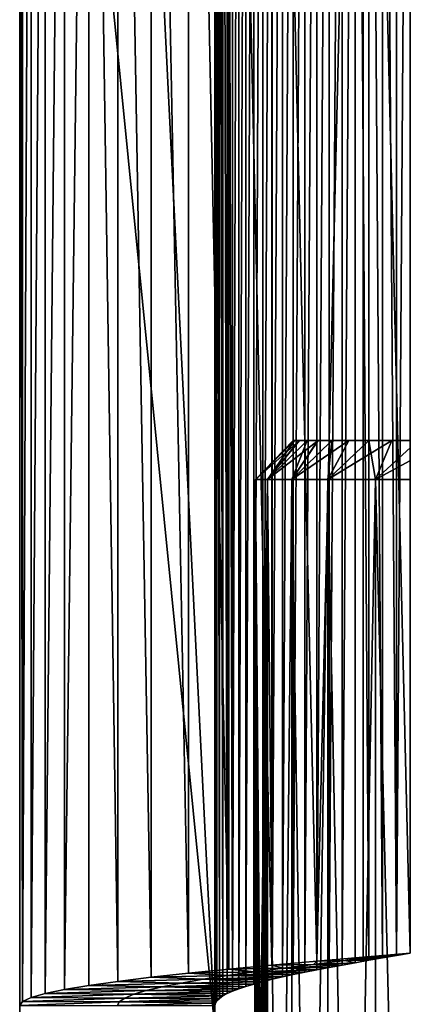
# Model space of a CAD drawing. Header units: millimetres. Extents: x -47 to 51, y -73 to 34.
# Tile 44 of 113: x -47 to -42, y 9 to 21. Entities that reach past the tile are written whole.
import ezdxf

# ---------------------------------------------------------------- set-up
doc = ezdxf.new("R2010")
doc.units = ezdxf.units.MM
doc.header["$LTSCALE"] = 65.185185
for name, color, linetype in [('1', 7, 'CONTINUOUS'), ('32', 7, 'CONTINUOUS'), ('33', 7, 'CONTINUOUS'), ('83', 7, 'CONTINUOUS'), ('84', 7, 'CONTINUOUS'), ('85', 7, 'CONTINUOUS'), ('88', 7, 'CONTINUOUS'), ('90', 7, 'CONTINUOUS'), ('91', 7, 'CONTINUOUS')]:
    doc.layers.add(name, color=color, linetype=linetype)

msp = doc.modelspace()

# ---------------------------------------------------------------- linework, layer by layer
at = {"layer": '1', "linetype": 'Continuous'}
for points in [[(-44, 3.5, 0), (-43.981, 15.5, -1.304), (-43.999, 3.492, -0.242), (-44, 3.5, 0)], [(-43.981, 15.5, -1.304), (-44, 3.5, 0), (-43.999, 3.491, 0.247), (-43.981, 15.5, -1.304)], [(-43.999, 3.492, -0.242), (-43.981, 15.5, -1.304), (-43.997, 3.468, -0.481), (-43.999, 3.492, -0.242)], [(-43.997, 3.466, 0.491), (-43.981, 15.5, -1.304), (-43.999, 3.491, 0.247), (-43.997, 3.466, 0.491)], [(-43.997, 3.468, -0.481), (-43.981, 15.5, -1.304), (-43.994, 3.428, -0.718), (-43.997, 3.468, -0.481)], [(-43.994, 3.425, 0.73), (-43.981, 15.5, -1.304), (-43.997, 3.466, 0.491), (-43.994, 3.425, 0.73)], [(-43.994, 3.428, -0.718), (-43.981, 15.5, -1.304), (-43.99, 3.371, -0.951), (-43.994, 3.428, -0.718)], [(-43.989, 3.367, 0.966), (-43.981, 15.5, -1.304), (-43.994, 3.425, 0.73), (-43.989, 3.367, 0.966)], [(-43.99, 3.371, -0.951), (-43.981, 15.5, -1.304), (-43.984, 3.298, -1.184), (-43.99, 3.371, -0.951)], [(-43.984, 3.292, 1.201), (-43.981, 15.5, -1.304), (-43.989, 3.367, 0.966), (-43.984, 3.292, 1.201)], [(-43.981, 15.5, 1.304), (-43.981, 15.5, -1.304), (-43.984, 3.292, 1.201), (-43.981, 15.5, 1.304)], [(-43.984, 3.298, -1.184), (-43.981, 15.5, -1.304), (-43.977, 3.209, -1.412), (-43.984, 3.298, -1.184)], [(-43.977, 3.201, 1.431), (-43.981, 15.5, 1.304), (-43.984, 3.292, 1.201), (-43.977, 3.201, 1.431)], [(-43.981, 15.5, -1.304), (-43.826, 15.5, -3.907), (-43.977, 3.209, -1.412), (-43.981, 15.5, -1.304)], [(-43.826, 15.5, 3.907), (-43.981, 15.5, 1.304), (-43.863, 0.691, 3.47), (-43.826, 15.5, 3.907)], [(-43.863, 0.691, 3.47), (-43.981, 15.5, 1.304), (-43.873, 1.148, 3.344), (-43.863, 0.691, 3.47)], [(-43.873, 1.148, 3.344), (-43.981, 15.5, 1.304), (-43.887, 1.584, 3.157), (-43.873, 1.148, 3.344)], [(-43.887, 1.584, 3.157), (-43.981, 15.5, 1.304), (-43.904, 1.992, 2.911), (-43.887, 1.584, 3.157)], [(-43.904, 1.992, 2.911), (-43.981, 15.5, 1.304), (-43.923, 2.364, 2.61), (-43.904, 1.992, 2.911)], [(-43.923, 2.364, 2.61), (-43.981, 15.5, 1.304), (-43.942, 2.693, 2.26), (-43.923, 2.364, 2.61)], [(-43.942, 2.693, 2.26), (-43.981, 15.5, 1.304), (-43.951, 2.841, 2.067), (-43.942, 2.693, 2.26)], [(-43.951, 2.841, 2.067), (-43.981, 15.5, 1.304), (-43.961, 2.976, 1.863), (-43.951, 2.841, 2.067)], [(-43.961, 2.976, 1.863), (-43.981, 15.5, 1.304), (-43.969, 3.096, 1.651), (-43.961, 2.976, 1.863)], [(-43.969, 3.096, 1.651), (-43.981, 15.5, 1.304), (-43.977, 3.201, 1.431), (-43.969, 3.096, 1.651)], [(-43.977, 3.209, -1.412), (-43.826, 15.5, -3.907), (-43.97, 3.106, -1.632), (-43.977, 3.209, -1.412)], [(-43.97, 3.106, -1.632), (-43.826, 15.5, -3.907), (-43.961, 2.988, -1.843), (-43.97, 3.106, -1.632)], [(-43.961, 2.988, -1.843), (-43.826, 15.5, -3.907), (-43.952, 2.854, -2.048), (-43.961, 2.988, -1.843)], [(-43.952, 2.854, -2.048), (-43.826, 15.5, -3.907), (-43.943, 2.709, -2.242), (-43.952, 2.854, -2.048)], [(-43.943, 2.709, -2.242), (-43.826, 15.5, -3.907), (-43.933, 2.553, -2.422), (-43.943, 2.709, -2.242)], [(-43.933, 2.553, -2.422), (-43.826, 15.5, -3.907), (-43.924, 2.385, -2.591), (-43.933, 2.553, -2.422)], [(-43.924, 2.385, -2.591), (-43.826, 15.5, -3.907), (-43.914, 2.207, -2.748), (-43.924, 2.385, -2.591)], [(-43.914, 2.207, -2.748), (-43.826, 15.5, -3.907), (-43.905, 2.019, -2.892), (-43.914, 2.207, -2.748)], [(-43.905, 2.019, -2.892), (-43.826, 15.5, -3.907), (-43.896, 1.822, -3.022), (-43.905, 2.019, -2.892)], [(-43.896, 1.822, -3.022), (-43.826, 15.5, -3.907), (-43.888, 1.614, -3.141), (-43.896, 1.822, -3.022)], [(-43.888, 1.614, -3.141), (-43.826, 15.5, -3.907), (-43.88, 1.398, -3.245), (-43.888, 1.614, -3.141)], [(-43.88, 1.398, -3.245), (-43.826, 15.5, -3.907), (-43.874, 1.179, -3.333), (-43.88, 1.398, -3.245)], [(-43.874, 1.179, -3.333), (-43.826, 15.5, -3.907), (-43.868, 0.952, -3.406), (-43.874, 1.179, -3.333)], [(-43.868, 0.952, -3.406), (-43.826, 15.5, -3.907), (-43.863, 0.72, -3.464), (-43.868, 0.952, -3.406)], [(-43.863, 0.72, -3.464), (-43.826, 15.5, -3.907), (-43.86, 0.486, -3.506), (-43.863, 0.72, -3.464)], [(-43.858, 0.223, 3.533), (-43.826, 15.5, 3.907), (-43.863, 0.691, 3.47), (-43.858, 0.223, 3.533)], [(-43.86, 0.486, -3.506), (-43.826, 15.5, -3.907), (-43.858, 0.251, -3.531), (-43.86, 0.486, -3.506)], [(-43.858, 0.251, -3.531), (-43.826, 15.5, -3.907), (-43.857, 0.014, -3.54), (-43.858, 0.251, -3.531)], [(-43.826, -15.5, 3.907), (-43.826, 15.5, 3.907), (-43.858, 0.223, 3.533), (-43.826, -15.5, 3.907)], [(-43.826, 15.5, -3.907), (-43.826, -15.5, -3.907), (-43.857, 0.014, -3.54), (-43.826, 15.5, -3.907)], [(-43.826, 15.5, -3.907), (-43.518, 15.5, -6.496), (-43.826, -15.5, -3.907), (-43.826, 15.5, -3.907)], [(-43.826, -15.5, -3.907), (-43.518, 15.5, -6.496), (-43.518, -15.5, -6.496), (-43.826, -15.5, -3.907)], [(-43.518, 15.5, 6.496), (-43.826, 15.5, 3.907), (-43.518, -15.5, 6.496), (-43.518, 15.5, 6.496)], [(-43.518, -15.5, 6.496), (-43.826, 15.5, 3.907), (-43.826, -15.5, 3.907), (-43.518, -15.5, 6.496)], [(-43.518, 15.5, -6.496), (-43.056, 15.5, -9.063), (-43.518, -15.5, -6.496), (-43.518, 15.5, -6.496)], [(-43.518, -15.5, -6.496), (-43.056, 15.5, -9.063), (-43.056, -15.5, -9.063), (-43.518, -15.5, -6.496)], [(-43.056, 15.5, 9.063), (-43.518, 15.5, 6.496), (-43.056, -15.5, 9.063), (-43.056, 15.5, 9.063)], [(-43.056, -15.5, 9.063), (-43.518, 15.5, 6.496), (-43.518, -15.5, 6.496), (-43.056, -15.5, 9.063)], [(-43.056, 15.5, -9.063), (-42.444, 15.5, -11.598), (-43.056, -15.5, -9.063), (-43.056, 15.5, -9.063)], [(-43.056, -15.5, -9.063), (-42.444, 15.5, -11.598), (-42.444, -15.5, -11.598), (-43.056, -15.5, -9.063)], [(-42.444, 15.5, 11.598), (-43.056, 15.5, 9.063), (-42.444, -15.5, 11.598), (-42.444, 15.5, 11.598)], [(-42.444, -15.5, 11.598), (-43.056, 15.5, 9.063), (-43.056, -15.5, 9.063), (-42.444, -15.5, 11.598)], [(-42.444, 15.5, -11.598), (-41.682, 15.5, -14.092), (-42.444, -15.5, -11.598), (-42.444, 15.5, -11.598)], [(-42.444, -15.5, -11.598), (-41.682, 15.5, -14.092), (-41.682, -15.5, -14.092), (-42.444, -15.5, -11.598)], [(-41.682, 15.5, 14.092), (-42.444, 15.5, 11.598), (-41.682, -15.5, 14.092), (-41.682, 15.5, 14.092)], [(-41.682, -15.5, 14.092), (-42.444, 15.5, 11.598), (-42.444, -15.5, 11.598), (-41.682, -15.5, 14.092)]]:
    msp.add_3dface(points, dxfattribs=at)
at = {"layer": '32', "linetype": 'Continuous'}
for points in [[(-43.5, 16, -0.009), (-43.48, 16, 1.307), (-43.48, 16, -1.325), (-43.5, 16, -0.009)], [(-43.48, 16, 1.307), (-43.421, 16, 2.62), (-43.48, 16, -1.325), (-43.48, 16, 1.307)], [(-43.48, 16, -1.325), (-43.421, 16, 2.62), (-43.42, 16, -2.638), (-43.48, 16, -1.325)], [(-43.421, 16, 2.62), (-43.322, 16, 3.929), (-43.42, 16, -2.638), (-43.421, 16, 2.62)], [(-43.42, 16, -2.638), (-43.322, 16, 3.929), (-43.321, 16, -3.945), (-43.42, 16, -2.638)], [(-43.322, 16, 3.929), (-43.183, 16, 5.238), (-43.321, 16, -3.945), (-43.322, 16, 3.929)], [(-43.321, 16, -3.945), (-43.183, 16, 5.238), (-43.181, 16, -5.253), (-43.321, 16, -3.945)], [(-43.183, 16, 5.238), (-43.005, 16, 6.544), (-43.181, 16, -5.253), (-43.183, 16, 5.238)], [(-43.181, 16, -5.253), (-43.005, 16, 6.544), (-43.003, 16, -6.556), (-43.181, 16, -5.253)], [(-43.005, 16, 6.544), (-42.787, 16, 7.842), (-43.003, 16, -6.556), (-43.005, 16, 6.544)], [(-43.003, 16, -6.556), (-42.787, 16, 7.842), (-42.785, 16, -7.853), (-43.003, 16, -6.556)], [(-42.787, 16, 7.842), (-42.531, 16, 9.131), (-42.785, 16, -7.853), (-42.787, 16, 7.842)], [(-42.785, 16, -7.853), (-42.531, 16, 9.131), (-42.529, 16, -9.139), (-42.785, 16, -7.853)], [(-42.531, 16, 9.131), (-42.235, 16, 10.412), (-42.529, 16, -9.139), (-42.531, 16, 9.131)], [(-42.529, 16, -9.139), (-42.235, 16, 10.412), (-42.234, 16, -10.418), (-42.529, 16, -9.139)], [(-42.235, 16, 10.412), (-41.9, 16, 11.687), (-42.234, 16, -10.418), (-42.235, 16, 10.412)], [(-42.234, 16, -10.418), (-41.9, 16, 11.687), (-41.899, 16, -11.691), (-42.234, 16, -10.418)]]:
    msp.add_3dface(points, dxfattribs=at)
at = {"layer": '33', "linetype": 'Continuous'}
for points in [[(-43.826, 15.5, -3.907), (-43.981, 15.5, -1.304), (-43.42, 16, -2.638), (-43.826, 15.5, -3.907)], [(-43.981, 15.5, -1.304), (-43.981, 15.5, 1.304), (-43.5, 16, -0.009), (-43.981, 15.5, -1.304)], [(-43.981, 15.5, -1.304), (-43.5, 16, -0.009), (-43.48, 16, -1.325), (-43.981, 15.5, -1.304)], [(-43.981, 15.5, -1.304), (-43.48, 16, -1.325), (-43.42, 16, -2.638), (-43.981, 15.5, -1.304)], [(-43.981, 15.5, 1.304), (-43.826, 15.5, 3.907), (-43.48, 16, 1.307), (-43.981, 15.5, 1.304)], [(-43.981, 15.5, 1.304), (-43.48, 16, 1.307), (-43.5, 16, -0.009), (-43.981, 15.5, 1.304)], [(-43.518, 15.5, -6.496), (-43.826, 15.5, -3.907), (-43.181, 16, -5.253), (-43.518, 15.5, -6.496)], [(-43.826, 15.5, -3.907), (-43.42, 16, -2.638), (-43.321, 16, -3.945), (-43.826, 15.5, -3.907)], [(-43.826, 15.5, -3.907), (-43.321, 16, -3.945), (-43.181, 16, -5.253), (-43.826, 15.5, -3.907)], [(-43.826, 15.5, 3.907), (-43.518, 15.5, 6.496), (-43.322, 16, 3.929), (-43.826, 15.5, 3.907)], [(-43.826, 15.5, 3.907), (-43.322, 16, 3.929), (-43.421, 16, 2.62), (-43.826, 15.5, 3.907)], [(-43.826, 15.5, 3.907), (-43.421, 16, 2.62), (-43.48, 16, 1.307), (-43.826, 15.5, 3.907)], [(-43.056, 15.5, -9.063), (-43.518, 15.5, -6.496), (-42.785, 16, -7.853), (-43.056, 15.5, -9.063)], [(-43.518, 15.5, -6.496), (-43.181, 16, -5.253), (-43.003, 16, -6.556), (-43.518, 15.5, -6.496)], [(-43.518, 15.5, -6.496), (-43.003, 16, -6.556), (-42.785, 16, -7.853), (-43.518, 15.5, -6.496)], [(-43.518, 15.5, 6.496), (-43.056, 15.5, 9.063), (-43.005, 16, 6.544), (-43.518, 15.5, 6.496)], [(-43.518, 15.5, 6.496), (-43.005, 16, 6.544), (-43.183, 16, 5.238), (-43.518, 15.5, 6.496)], [(-43.518, 15.5, 6.496), (-43.183, 16, 5.238), (-43.322, 16, 3.929), (-43.518, 15.5, 6.496)], [(-42.444, 15.5, -11.598), (-43.056, 15.5, -9.063), (-42.234, 16, -10.418), (-42.444, 15.5, -11.598)], [(-43.056, 15.5, -9.063), (-42.785, 16, -7.853), (-42.529, 16, -9.139), (-43.056, 15.5, -9.063)], [(-43.056, 15.5, -9.063), (-42.529, 16, -9.139), (-42.234, 16, -10.418), (-43.056, 15.5, -9.063)], [(-43.056, 15.5, 9.063), (-42.444, 15.5, 11.598), (-42.531, 16, 9.131), (-43.056, 15.5, 9.063)], [(-43.056, 15.5, 9.063), (-42.531, 16, 9.131), (-42.787, 16, 7.842), (-43.056, 15.5, 9.063)], [(-43.056, 15.5, 9.063), (-42.787, 16, 7.842), (-43.005, 16, 6.544), (-43.056, 15.5, 9.063)], [(-42.444, 15.5, 11.598), (-42.235, 16, 10.412), (-42.531, 16, 9.131), (-42.444, 15.5, 11.598)], [(-41.682, 15.5, -14.092), (-42.444, 15.5, -11.598), (-41.527, 16, -12.952), (-41.682, 15.5, -14.092)], [(-42.444, 15.5, -11.598), (-42.234, 16, -10.418), (-41.899, 16, -11.691), (-42.444, 15.5, -11.598)], [(-42.444, 15.5, -11.598), (-41.899, 16, -11.691), (-41.527, 16, -12.952), (-42.444, 15.5, -11.598)], [(-42.444, 15.5, 11.598), (-41.682, 15.5, 14.092), (-41.9, 16, 11.687), (-42.444, 15.5, 11.598)], [(-42.444, 15.5, 11.598), (-41.9, 16, 11.687), (-42.235, 16, 10.412), (-42.444, 15.5, 11.598)]]:
    msp.add_3dface(points, dxfattribs=at)
at = {"layer": '83', "linetype": 'Continuous'}
for points in [[(-43.773, 9.284, 72.175), (-43.239, 9.295, 71.04), (-43.197, 9.336, 72.355), (-43.773, 9.284, 72.175)], [(-42.835, 9.343, 71.156), (-43.239, 9.295, 71.04), (-42.704, 9.317, 69.899), (-42.835, 9.343, 71.156)], [(-43.239, 9.295, 71.04), (-42.835, 9.343, 71.156), (-43.197, 9.336, 72.355), (-43.239, 9.295, 71.04)], [(-43.197, 9.336, 72.355), (-42.835, 9.343, 71.156), (-42.603, 9.387, 72.464), (-43.197, 9.336, 72.355)], [(-42.42, 9.391, 71.226), (-42.835, 9.343, 71.156), (-42.356, 9.378, 69.975), (-42.42, 9.391, 71.226)], [(-42.835, 9.343, 71.156), (-42.42, 9.391, 71.226), (-42.603, 9.387, 72.464), (-42.835, 9.343, 71.156)], [(-42.356, 9.378, 69.975), (-42.835, 9.343, 71.156), (-42.531, 9.348, 69.943), (-42.356, 9.378, 69.975)], [(-42.531, 9.348, 69.943), (-42.835, 9.343, 71.156), (-42.704, 9.317, 69.899), (-42.531, 9.348, 69.943)], [(-42, 9.439, 71.25), (-42, 9.439, 72.5), (-42.603, 9.387, 72.464), (-42, 9.439, 71.25)], [(-42.42, 9.391, 71.226), (-42, 9.439, 71.25), (-42.603, 9.387, 72.464), (-42.42, 9.391, 71.226)], [(-42, 9.439, 70), (-42, 9.439, 71.25), (-42.42, 9.391, 71.226), (-42, 9.439, 70)], [(-42, 9.439, 70), (-42.42, 9.391, 71.226), (-42.178, 9.409, 69.994), (-42, 9.439, 70)], [(-42.178, 9.409, 69.994), (-42.42, 9.391, 71.226), (-42.356, 9.378, 69.975), (-42.178, 9.409, 69.994)], [(-44.84, 9.181, 71.615), (-43.995, 9.2, 70.675), (-44.324, 9.233, 71.927), (-44.84, 9.181, 71.615)], [(-44.338, 9.152, 70.432), (-43.995, 9.2, 70.675), (-44.84, 9.181, 71.615), (-44.338, 9.152, 70.432)], [(-43.995, 9.2, 70.675), (-44.338, 9.152, 70.432), (-43.351, 9.195, 69.603), (-43.995, 9.2, 70.675)], [(-44.324, 9.233, 71.927), (-43.627, 9.248, 70.879), (-43.773, 9.284, 72.175), (-44.324, 9.233, 71.927)], [(-43.995, 9.2, 70.675), (-43.627, 9.248, 70.879), (-44.324, 9.233, 71.927), (-43.995, 9.2, 70.675)], [(-43.627, 9.248, 70.879), (-43.995, 9.2, 70.675), (-43.198, 9.226, 69.694), (-43.627, 9.248, 70.879)], [(-43.198, 9.226, 69.694), (-43.995, 9.2, 70.675), (-43.351, 9.195, 69.603), (-43.198, 9.226, 69.694)], [(-43.627, 9.248, 70.879), (-43.239, 9.295, 71.04), (-43.773, 9.284, 72.175), (-43.627, 9.248, 70.879)], [(-43.239, 9.295, 71.04), (-43.627, 9.248, 70.879), (-42.874, 9.287, 69.842), (-43.239, 9.295, 71.04)], [(-42.874, 9.287, 69.842), (-43.627, 9.248, 70.879), (-43.038, 9.256, 69.774), (-42.874, 9.287, 69.842)], [(-43.038, 9.256, 69.774), (-43.627, 9.248, 70.879), (-43.198, 9.226, 69.694), (-43.038, 9.256, 69.774)], [(-42.704, 9.317, 69.899), (-43.239, 9.295, 71.04), (-42.874, 9.287, 69.842), (-42.704, 9.317, 69.899)], [(-46.115, 9.027, 70.34), (-44.932, 9.056, 69.838), (-45.743, 9.078, 70.816), (-46.115, 9.027, 70.34)], [(-45.743, 9.078, 70.816), (-44.652, 9.104, 70.152), (-45.316, 9.13, 71.242), (-45.743, 9.078, 70.816)], [(-44.932, 9.056, 69.838), (-44.652, 9.104, 70.152), (-45.743, 9.078, 70.816), (-44.932, 9.056, 69.838)], [(-45.316, 9.13, 71.242), (-44.338, 9.152, 70.432), (-44.84, 9.181, 71.615), (-45.316, 9.13, 71.242)], [(-44.652, 9.104, 70.152), (-44.338, 9.152, 70.432), (-45.316, 9.13, 71.242), (-44.652, 9.104, 70.152)], [(-44.652, 9.104, 70.152), (-44.932, 9.056, 69.838), (-43.889, 9.074, 69.137), (-44.652, 9.104, 70.152)], [(-43.889, 9.074, 69.137), (-44.932, 9.056, 69.838), (-44.001, 9.043, 68.998), (-43.889, 9.074, 69.137)], [(-44.338, 9.152, 70.432), (-44.652, 9.104, 70.152), (-43.637, 9.135, 69.39), (-44.338, 9.152, 70.432)], [(-43.637, 9.135, 69.39), (-44.652, 9.104, 70.152), (-43.768, 9.104, 69.268), (-43.637, 9.135, 69.39)], [(-43.768, 9.104, 69.268), (-44.652, 9.104, 70.152), (-43.889, 9.074, 69.137), (-43.768, 9.104, 69.268)], [(-43.351, 9.195, 69.603), (-44.338, 9.152, 70.432), (-43.498, 9.165, 69.501), (-43.351, 9.195, 69.603)], [(-43.498, 9.165, 69.501), (-44.338, 9.152, 70.432), (-43.637, 9.135, 69.39), (-43.498, 9.165, 69.501)], [(-46.675, 8.924, 69.273), (-45.379, 8.96, 69.127), (-46.427, 8.975, 69.824), (-46.675, 8.924, 69.273)], [(-45.54, 8.913, 68.738), (-45.379, 8.96, 69.127), (-46.675, 8.924, 69.273), (-45.54, 8.913, 68.738)], [(-46.427, 8.975, 69.824), (-45.175, 9.008, 69.495), (-46.115, 9.027, 70.34), (-46.427, 8.975, 69.824)], [(-45.379, 8.96, 69.127), (-45.175, 9.008, 69.495), (-46.427, 8.975, 69.824), (-45.379, 8.96, 69.127)], [(-45.175, 9.008, 69.495), (-44.932, 9.056, 69.838), (-46.115, 9.027, 70.34), (-45.175, 9.008, 69.495)], [(-45.379, 8.96, 69.127), (-45.54, 8.913, 68.738), (-44.274, 8.952, 68.538), (-45.379, 8.96, 69.127)], [(-44.274, 8.952, 68.538), (-45.54, 8.913, 68.738), (-44.342, 8.921, 68.374), (-44.274, 8.952, 68.538)], [(-45.175, 9.008, 69.495), (-45.379, 8.96, 69.127), (-44.194, 8.982, 68.698), (-45.175, 9.008, 69.495)], [(-44.194, 8.982, 68.698), (-45.379, 8.96, 69.127), (-44.274, 8.952, 68.538), (-44.194, 8.982, 68.698)], [(-44.932, 9.056, 69.838), (-45.175, 9.008, 69.495), (-44.001, 9.043, 68.998), (-44.932, 9.056, 69.838)], [(-44.001, 9.043, 68.998), (-45.175, 9.008, 69.495), (-44.103, 9.013, 68.852), (-44.001, 9.043, 68.998)], [(-44.103, 9.013, 68.852), (-45.175, 9.008, 69.495), (-44.194, 8.982, 68.698), (-44.103, 9.013, 68.852)], [(-47, 8.769, 67.5), (-45.726, 8.817, 67.92), (-46.964, 8.821, 68.103), (-47, 8.769, 67.5)], [(-46.964, 8.821, 68.103), (-45.656, 8.865, 68.334), (-46.855, 8.872, 68.697), (-46.964, 8.821, 68.103)], [(-45.726, 8.817, 67.92), (-45.656, 8.865, 68.334), (-46.964, 8.821, 68.103), (-45.726, 8.817, 67.92)], [(-46.855, 8.872, 68.697), (-45.54, 8.913, 68.738), (-46.675, 8.924, 69.273), (-46.855, 8.872, 68.697)], [(-45.656, 8.865, 68.334), (-45.54, 8.913, 68.738), (-46.855, 8.872, 68.697), (-45.656, 8.865, 68.334)], [(-45.656, 8.865, 68.334), (-45.726, 8.817, 67.92), (-44.443, 8.86, 68.031), (-45.656, 8.865, 68.334)], [(-44.443, 8.86, 68.031), (-45.726, 8.817, 67.92), (-44.475, 8.83, 67.856), (-44.443, 8.86, 68.031)], [(-44.475, 8.83, 67.856), (-45.726, 8.817, 67.92), (-44.494, 8.8, 67.678), (-44.475, 8.83, 67.856)], [(-45.54, 8.913, 68.738), (-45.656, 8.865, 68.334), (-44.399, 8.891, 68.204), (-45.54, 8.913, 68.738)], [(-44.399, 8.891, 68.204), (-45.656, 8.865, 68.334), (-44.443, 8.86, 68.031), (-44.399, 8.891, 68.204)], [(-44.342, 8.921, 68.374), (-45.54, 8.913, 68.738), (-44.399, 8.891, 68.204), (-44.342, 8.921, 68.374)], [(-45.75, 8.769, 67.5), (-45.726, 8.817, 67.92), (-47, 8.769, 67.5), (-45.75, 8.769, 67.5)], [(-45.726, 8.817, 67.92), (-45.75, 8.769, 67.5), (-44.494, 8.8, 67.678), (-45.726, 8.817, 67.92)], [(-45.75, 8.769, 67.5), (-44.5, 8.769, 67.5), (-44.494, 8.8, 67.678), (-45.75, 8.769, 67.5)]]:
    msp.add_3dface(points, dxfattribs=at)
at = {"layer": '84', "linetype": 'Continuous'}
for points in [[(-42.178, 34.399, 69.994), (-42.178, 9.409, 69.994), (-42.356, 34.358, 69.975), (-42.178, 34.399, 69.994)], [(-42, 34.439, 70), (-42, 9.439, 70), (-42.178, 9.409, 69.994), (-42, 34.439, 70)], [(-42, 34.439, 70), (-42.178, 9.409, 69.994), (-42.178, 34.399, 69.994), (-42, 34.439, 70)], [(-42.704, 9.317, 69.899), (-42.874, 9.287, 69.842), (-42.704, 34.277, 69.899), (-42.704, 9.317, 69.899)], [(-42.704, 34.277, 69.899), (-42.874, 9.287, 69.842), (-42.874, 34.237, 69.842), (-42.704, 34.277, 69.899)], [(-42.531, 34.318, 69.943), (-42.531, 9.348, 69.943), (-42.704, 34.277, 69.899), (-42.531, 34.318, 69.943)], [(-42.531, 9.348, 69.943), (-42.704, 9.317, 69.899), (-42.704, 34.277, 69.899), (-42.531, 9.348, 69.943)], [(-42.356, 34.358, 69.975), (-42.356, 9.378, 69.975), (-42.531, 34.318, 69.943), (-42.356, 34.358, 69.975)], [(-42.356, 9.378, 69.975), (-42.531, 9.348, 69.943), (-42.531, 34.318, 69.943), (-42.356, 9.378, 69.975)], [(-42.178, 9.409, 69.994), (-42.356, 9.378, 69.975), (-42.356, 34.358, 69.975), (-42.178, 9.409, 69.994)], [(-43.198, 34.156, 69.694), (-43.351, 9.195, 69.603), (-43.352, 34.116, 69.603), (-43.198, 34.156, 69.694)], [(-43.198, 9.226, 69.694), (-43.351, 9.195, 69.603), (-43.198, 34.156, 69.694), (-43.198, 9.226, 69.694)], [(-43.038, 9.256, 69.774), (-43.198, 9.226, 69.694), (-43.039, 34.197, 69.774), (-43.038, 9.256, 69.774)], [(-43.039, 34.197, 69.774), (-43.198, 9.226, 69.694), (-43.198, 34.156, 69.694), (-43.039, 34.197, 69.774)], [(-42.874, 34.237, 69.842), (-43.038, 9.256, 69.774), (-43.039, 34.197, 69.774), (-42.874, 34.237, 69.842)], [(-42.874, 9.287, 69.842), (-43.038, 9.256, 69.774), (-42.874, 34.237, 69.842), (-42.874, 9.287, 69.842)], [(-43.637, 9.135, 69.39), (-43.768, 9.104, 69.268), (-43.637, 34.035, 69.389), (-43.637, 9.135, 69.39)], [(-43.637, 34.035, 69.389), (-43.768, 9.104, 69.268), (-43.768, 33.994, 69.268), (-43.637, 34.035, 69.389)], [(-43.498, 9.165, 69.501), (-43.637, 9.135, 69.39), (-43.498, 34.075, 69.501), (-43.498, 9.165, 69.501)], [(-43.498, 34.075, 69.501), (-43.637, 9.135, 69.39), (-43.637, 34.035, 69.389), (-43.498, 34.075, 69.501)], [(-43.351, 9.195, 69.603), (-43.498, 9.165, 69.501), (-43.352, 34.116, 69.603), (-43.351, 9.195, 69.603)], [(-43.352, 34.116, 69.603), (-43.498, 9.165, 69.501), (-43.498, 34.075, 69.501), (-43.352, 34.116, 69.603)], [(-44.001, 9.043, 68.998), (-44.103, 9.013, 68.852), (-44.001, 33.914, 68.998), (-44.001, 9.043, 68.998)], [(-44.001, 33.914, 68.998), (-44.103, 9.013, 68.852), (-44.103, 33.873, 68.851), (-44.001, 33.914, 68.998)], [(-43.889, 9.074, 69.137), (-44.001, 9.043, 68.998), (-43.89, 33.954, 69.137), (-43.889, 9.074, 69.137)], [(-43.89, 33.954, 69.137), (-44.001, 9.043, 68.998), (-44.001, 33.914, 68.998), (-43.89, 33.954, 69.137)], [(-43.768, 33.994, 69.268), (-43.889, 9.074, 69.137), (-43.89, 33.954, 69.137), (-43.768, 33.994, 69.268)], [(-43.768, 9.104, 69.268), (-43.889, 9.074, 69.137), (-43.768, 33.994, 69.268), (-43.768, 9.104, 69.268)], [(-44.274, 33.793, 68.538), (-44.274, 8.952, 68.538), (-44.342, 33.752, 68.374), (-44.274, 33.793, 68.538)], [(-44.194, 8.982, 68.698), (-44.274, 8.952, 68.538), (-44.194, 33.833, 68.698), (-44.194, 8.982, 68.698)], [(-44.194, 33.833, 68.698), (-44.274, 8.952, 68.538), (-44.274, 33.793, 68.538), (-44.194, 33.833, 68.698)], [(-44.103, 9.013, 68.852), (-44.194, 8.982, 68.698), (-44.103, 33.873, 68.851), (-44.103, 9.013, 68.852)], [(-44.103, 33.873, 68.851), (-44.194, 8.982, 68.698), (-44.194, 33.833, 68.698), (-44.103, 33.873, 68.851)], [(-44.443, 33.671, 68.031), (-44.443, 8.86, 68.031), (-44.475, 33.631, 67.856), (-44.443, 33.671, 68.031)], [(-44.399, 33.712, 68.204), (-44.399, 8.891, 68.204), (-44.443, 33.671, 68.031), (-44.399, 33.712, 68.204)], [(-44.399, 8.891, 68.204), (-44.443, 8.86, 68.031), (-44.443, 33.671, 68.031), (-44.399, 8.891, 68.204)], [(-44.342, 33.752, 68.374), (-44.342, 8.921, 68.374), (-44.399, 33.712, 68.204), (-44.342, 33.752, 68.374)], [(-44.342, 8.921, 68.374), (-44.399, 8.891, 68.204), (-44.399, 33.712, 68.204), (-44.342, 8.921, 68.374)], [(-44.274, 8.952, 68.538), (-44.342, 8.921, 68.374), (-44.342, 33.752, 68.374), (-44.274, 8.952, 68.538)], [(-44.494, 8.8, 67.678), (-44.5, 8.769, 67.5), (-44.494, 33.591, 67.678), (-44.494, 8.8, 67.678)], [(-44.5, 8.769, 67.5), (-44.5, 33.55, 67.5), (-44.494, 33.591, 67.678), (-44.5, 8.769, 67.5)], [(-44.475, 33.631, 67.856), (-44.475, 8.83, 67.856), (-44.494, 33.591, 67.678), (-44.475, 33.631, 67.856)], [(-44.475, 8.83, 67.856), (-44.494, 8.8, 67.678), (-44.494, 33.591, 67.678), (-44.475, 8.83, 67.856)], [(-44.443, 8.86, 68.031), (-44.475, 8.83, 67.856), (-44.475, 33.631, 67.856), (-44.443, 8.86, 68.031)]]:
    msp.add_3dface(points, dxfattribs=at)
at = {"layer": '85', "linetype": 'Continuous'}
for points in [[(-44.5, 33.55, 67.5), (-44.5, 8.769, 67.5), (-44.5, -8.693, 2.329), (-44.5, 33.55, 67.5)], [(-44.5, 33.55, 67.5), (-44.5, -8.693, 2.329), (-44.5, -0.441, 3.068), (-44.5, 33.55, 67.5)], [(-44.5, 8.48, -3.015), (-44.5, 33.55, 67.5), (-44.5, 2.82, -1.288), (-44.5, 8.48, -3.015)], [(-44.5, 3.1), (-44.5, 33.55, 67.5), (-44.5, 3.068, 0.441), (-44.5, 3.1)], [(-44.5, 33.55, 67.5), (-44.5, 3.1), (-44.5, 3.068, -0.441), (-44.5, 33.55, 67.5)], [(-44.5, 3.068, 0.441), (-44.5, 33.55, 67.5), (-44.5, 2.974, 0.873), (-44.5, 3.068, 0.441)], [(-44.5, 2.974, 0.873), (-44.5, 33.55, 67.5), (-44.5, 2.82, 1.288), (-44.5, 2.974, 0.873)], [(-44.5, 2.82, 1.288), (-44.5, 33.55, 67.5), (-44.5, 2.608, 1.676), (-44.5, 2.82, 1.288)], [(-44.5, 2.608, 1.676), (-44.5, 33.55, 67.5), (-44.5, 2.343, 2.03), (-44.5, 2.608, 1.676)], [(-44.5, 2.343, 2.03), (-44.5, 33.55, 67.5), (-44.5, 2.03, 2.343), (-44.5, 2.343, 2.03)], [(-44.5, 2.03, 2.343), (-44.5, 33.55, 67.5), (-44.5, 1.676, 2.608), (-44.5, 2.03, 2.343)], [(-44.5, 1.676, 2.608), (-44.5, 33.55, 67.5), (-44.5, 1.288, 2.82), (-44.5, 1.676, 2.608)], [(-44.5, 1.288, 2.82), (-44.5, 33.55, 67.5), (-44.5, 0.873, 2.974), (-44.5, 1.288, 2.82)], [(-44.5, 0.873, 2.974), (-44.5, 33.55, 67.5), (-44.5, 0.441, 3.068), (-44.5, 0.873, 2.974)], [(-44.5, 0.441, 3.068), (-44.5, 33.55, 67.5), (-44.5, 0, 3.1), (-44.5, 0.441, 3.068)], [(-44.5, 0, 3.1), (-44.5, 33.55, 67.5), (-44.5, -0.441, 3.068), (-44.5, 0, 3.1)], [(-44.5, 2.82, -1.288), (-44.5, 33.55, 67.5), (-44.5, 2.974, -0.874), (-44.5, 2.82, -1.288)], [(-44.5, 2.974, -0.874), (-44.5, 33.55, 67.5), (-44.5, 3.068, -0.441), (-44.5, 2.974, -0.874)]]:
    msp.add_3dface(points, dxfattribs=at)
at = {"layer": '88', "linetype": 'Continuous'}
for points in [[(-44.5, 8.48, -3.015), (-47, 8.48, -3.015), (-47, 33.55, 67.5), (-44.5, 8.48, -3.015)], [(-45.75, 33.55, 67.5), (-44.5, 8.48, -3.015), (-47, 33.55, 67.5), (-45.75, 33.55, 67.5)], [(-44.5, 33.55, 67.5), (-44.5, 8.48, -3.015), (-45.75, 33.55, 67.5), (-44.5, 33.55, 67.5)]]:
    msp.add_3dface(points, dxfattribs=at)
at = {"layer": '90', "linetype": 'Continuous'}
for points in [[(-42, 9.439, 72.5), (-42, 34.439, 72.5), (-42.603, 34.371, 72.464), (-42, 9.439, 72.5)], [(-43.197, 9.336, 72.355), (-43.197, 34.302, 72.355), (-43.773, 34.234, 72.175), (-43.197, 9.336, 72.355)], [(-43.197, 9.336, 72.355), (-42.603, 9.387, 72.464), (-42.603, 34.371, 72.464), (-43.197, 9.336, 72.355)], [(-43.197, 9.336, 72.355), (-42.603, 34.371, 72.464), (-43.197, 34.302, 72.355), (-43.197, 9.336, 72.355)], [(-42.603, 9.387, 72.464), (-42, 9.439, 72.5), (-42.603, 34.371, 72.464), (-42.603, 9.387, 72.464)], [(-44.324, 9.233, 71.927), (-44.324, 34.165, 71.927), (-44.84, 34.097, 71.615), (-44.324, 9.233, 71.927)], [(-43.773, 9.284, 72.175), (-43.773, 34.234, 72.175), (-44.324, 34.165, 71.927), (-43.773, 9.284, 72.175)], [(-44.324, 9.233, 71.927), (-43.773, 9.284, 72.175), (-44.324, 34.165, 71.927), (-44.324, 9.233, 71.927)], [(-43.773, 9.284, 72.175), (-43.197, 9.336, 72.355), (-43.773, 34.234, 72.175), (-43.773, 9.284, 72.175)], [(-45.316, 9.13, 71.242), (-45.316, 34.029, 71.243), (-45.743, 33.96, 70.816), (-45.316, 9.13, 71.242)], [(-44.84, 9.181, 71.615), (-44.84, 34.097, 71.615), (-45.316, 34.029, 71.243), (-44.84, 9.181, 71.615)], [(-45.316, 9.13, 71.242), (-44.84, 9.181, 71.615), (-45.316, 34.029, 71.243), (-45.316, 9.13, 71.242)], [(-44.84, 9.181, 71.615), (-44.324, 9.233, 71.927), (-44.84, 34.097, 71.615), (-44.84, 9.181, 71.615)], [(-45.743, 9.078, 70.816), (-45.743, 33.96, 70.816), (-46.115, 33.892, 70.34), (-45.743, 9.078, 70.816)], [(-45.743, 9.078, 70.816), (-45.316, 9.13, 71.242), (-45.743, 33.96, 70.816), (-45.743, 9.078, 70.816)], [(-46.675, 8.924, 69.273), (-46.427, 8.975, 69.824), (-46.427, 33.824, 69.823), (-46.675, 8.924, 69.273)], [(-46.675, 8.924, 69.273), (-46.427, 33.824, 69.823), (-46.675, 33.755, 69.273), (-46.675, 8.924, 69.273)], [(-46.427, 8.975, 69.824), (-46.115, 9.027, 70.34), (-46.115, 33.892, 70.34), (-46.427, 8.975, 69.824)], [(-46.427, 8.975, 69.824), (-46.115, 33.892, 70.34), (-46.427, 33.824, 69.823), (-46.427, 8.975, 69.824)], [(-46.115, 9.027, 70.34), (-45.743, 9.078, 70.816), (-46.115, 33.892, 70.34), (-46.115, 9.027, 70.34)], [(-46.964, 8.821, 68.103), (-46.855, 8.872, 68.697), (-46.855, 33.687, 68.697), (-46.964, 8.821, 68.103)], [(-46.964, 8.821, 68.103), (-46.855, 33.687, 68.697), (-46.964, 33.619, 68.103), (-46.964, 8.821, 68.103)], [(-46.855, 8.872, 68.697), (-46.675, 8.924, 69.273), (-46.675, 33.755, 69.273), (-46.855, 8.872, 68.697)], [(-46.855, 8.872, 68.697), (-46.675, 33.755, 69.273), (-46.855, 33.687, 68.697), (-46.855, 8.872, 68.697)], [(-47, 33.55, 67.5), (-46.964, 8.821, 68.103), (-46.964, 33.619, 68.103), (-47, 33.55, 67.5)], [(-47, 8.769, 67.5), (-46.964, 8.821, 68.103), (-47, 33.55, 67.5), (-47, 8.769, 67.5)]]:
    msp.add_3dface(points, dxfattribs=at)
at = {"layer": '91', "linetype": 'Continuous'}
msp.add_3dface([(-47, 8.48, -3.015), (-47, 8.769, 67.5), (-47, 33.55, 67.5), (-47, 8.48, -3.015)], dxfattribs=at)

doc.saveas('drawing.dxf')
